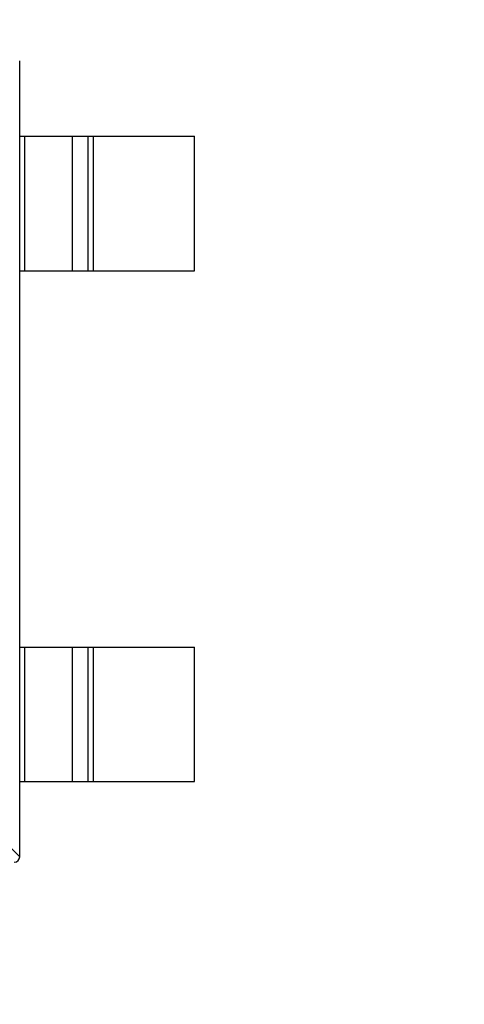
# Model space of a CAD drawing. Header units: inches. Extents: x -39 to 331, y -154 to 45.
# Tile 29 of 120: x 76.57 to 78.22, y -83.04 to -79.38. Entities that reach past the tile are written whole.
import ezdxf

# ---------------------------------------------------------------- set-up
doc = ezdxf.new("R2010")
doc.units = ezdxf.units.IN
doc.header["$LTSCALE"] = 1.21
doc.header["$MEASUREMENT"] = 0
doc.header["$PDMODE"] = 3
doc.header["$PDSIZE"] = 0.3125
doc.layers.get('0').update_dxf_attribs({"linetype": 'CONTINUOUS'})
doc.layers.get('Defpoints').update_dxf_attribs({"linetype": 'CONTINUOUS'})
doc.layers.add('DIM', color=3, linetype='CONTINUOUS')
doc.styles.get("Standard").update_dxf_attribs({"font": 'txt', "width": 0.8})
doc.dimstyles.get("Standard").update_dxf_attribs({"dimtxt": 0.15625, "dimasz": 0.1875, "dimexe": 0.125, "dimexo": 0.0625, "dimgap": 0.09, "dimtad": 0, "dimtih": 1, "dimtoh": 1, "dimzin": 4, "dimdsep": 46, "dimtxsty": 'Standard', "dimblk": '_FILLED', "dimblk1": '_FILLED', "dimblk2": '_FILLED', "dimcen": 0.09, "dimazin": 1, "dimtp": 0.01, "dimtm": 0.01, "dimtfac": 1, "dimtofl": 0, "dimtmove": 0, "dimatfit": 3, "dimldrblk": '_FILLED', "dimfxl": 1, "dimtolj": 1, "dimtzin": 4, "dimarcsym": 0})

# ---------------------------------------------------------------- blocks, each defined once
blk = doc.blocks.new('_FILLED')
at = {"color": 0, "linetype": 'ByBlock'}
blk.add_solid([(0, 0), (-1, 0.1667), (-1, -0.1667)], dxfattribs=at)
blk = doc.blocks.new('*D11')
at = {"layer": 'Defpoints', "color": 0}
for p in [(51.0114, -70.7344), (92.0588, -70.733), (92.0588, -99.9064)]:
    blk.add_point(p, dxfattribs=at)
at = {"layer": 'DIM', "color": 0, "lineweight": -2}
for p, q in [((51.0114, -70.7969), (51.0114, -100.0314)), ((92.0588, -70.7955), (92.0588, -100.0314)), ((52.5114, -99.9064), (68.6451, -99.9064)), ((90.5588, -99.9064), (74.4251, -99.9064))]:
    blk.add_line(p, q, dxfattribs=at)
at = {"layer": 'DIM', "color": 0, "lineweight": -2, "xscale": 1.5, "yscale": 1.5, "zscale": 1.5, "rotation": 180}
blk.add_blockref('_FILLED', (51.0114, -99.9064), dxfattribs=at)
at = {"layer": 'DIM', "color": 0, "lineweight": -2, "xscale": 1.5, "yscale": 1.5, "zscale": 1.5}
blk.add_blockref('_FILLED', (92.0588, -99.9064), dxfattribs=at)
at = {"layer": 'DIM', "color": 0, "insert": (71.5351, -99.9064), "char_height": 2, "attachment_point": 5}
blk.add_mtext('\\A1;41.05', dxfattribs=at)

msp = doc.modelspace()

# ---------------------------------------------------------------- linework, layer by layer
at = {"color": 6, "linetype": 'Continuous'}
for p, q in [((76.5679, -82.4905), (76.5679, -79.5305)), ((76.5679, -79.8105), (77.2179, -79.8105)), ((76.5857, -79.8105), (76.5857, -80.3105)), ((76.764, -80.3105), (76.764, -79.8105)), ((76.822, -80.3105), (76.822, -79.8105)), ((76.8418, -79.8105), (76.8418, -80.3105)), ((77.2179, -80.3105), (77.2179, -79.8105)), ((76.5679, -80.3105), (77.2179, -80.3105)), ((76.5679, -81.7105), (77.2179, -81.7105)), ((76.5857, -81.7105), (76.5857, -82.2105)), ((76.764, -82.2105), (76.764, -81.7105)), ((76.822, -82.2105), (76.822, -81.7105)), ((76.8418, -81.7105), (76.8418, -82.2105)), ((77.2179, -82.2105), (77.2179, -81.7105)), ((76.5679, -82.2105), (77.2179, -82.2105)), ((76.4765, -82.3994), (76.5679, -82.4908))]:
    msp.add_line(p, q, dxfattribs=at)
msp.add_arc((76.5479, -82.4905), 0.02, 270, 0, dxfattribs=at)

# ---------------------------------------------------------------- dimensions: what is measured, and where the dimension line sits
at = {"layer": 'DIM'}
dim = msp.add_linear_dim(base=(92.0588, -99.9064), p1=(51.0114, -70.7344), p2=(92.0588, -70.733), dimstyle='Standard', override={"dimtxt": 2, "dimasz": 1.5, "dimtih": 0, "dimzin": 0, "dimcen": 0.198, "dimadec": 0, "dimazin": 0, "dimtp": 0, "dimtm": 0, "dimtdec": 4, "dimtzin": 0}, dxfattribs=at)
dim.commit()
dim.dimension.update_dxf_attribs({"geometry": '*D11', "text_midpoint": (71.5351, -99.9064)})

doc.saveas('drawing.dxf')
